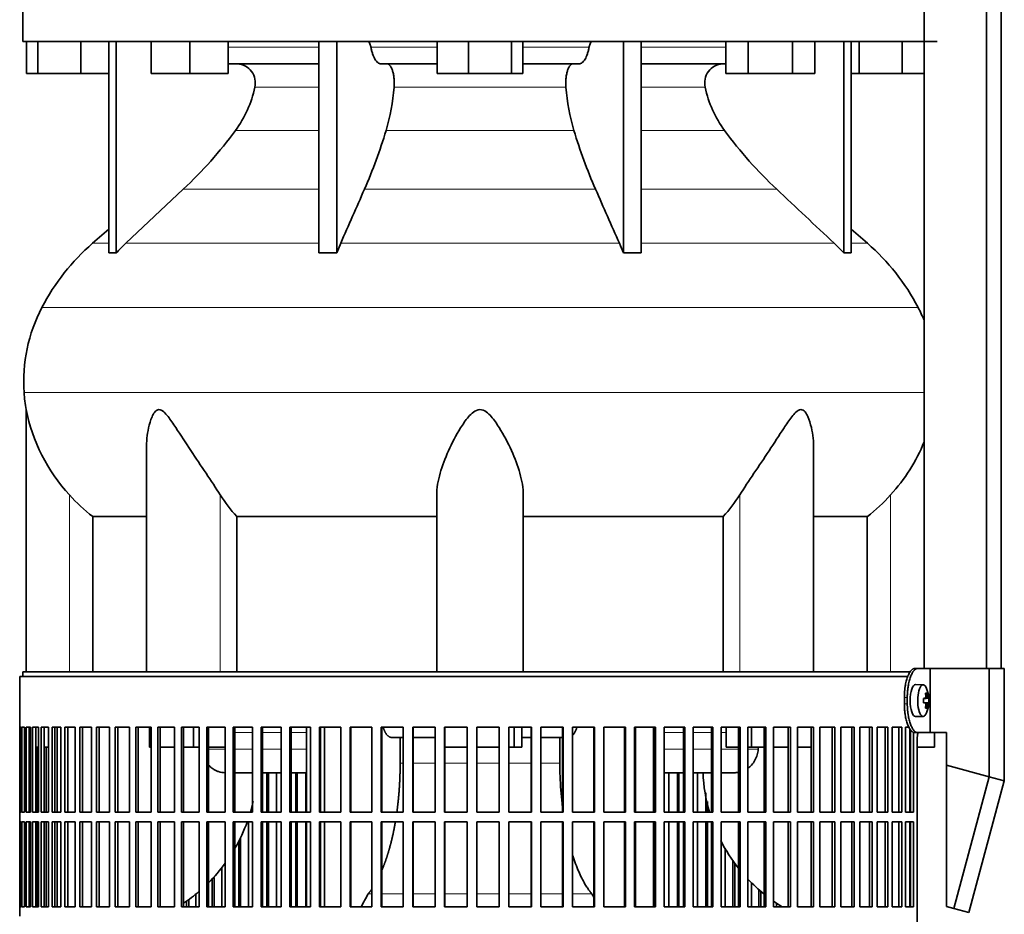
# Model space of a CAD drawing. Header units: millimetres. Extents: x 463 to 1347, y -1623 to 1574.
# Tile 16 of 20: x 970 to 1277, y 49 to 328. Entities that reach past the tile are written whole.
import ezdxf

# ---------------------------------------------------------------- set-up
doc = ezdxf.new("R2010")
doc.units = ezdxf.units.MM
for name, color, linetype in [('LOW_334-3', 7, 'Continuous'), ('M5X8_UNI7687', 7, 'Continuous'), ('VSI344-454_FILTR', 7, 'Continuous'), ('VSI344-454_SUPPO', 7, 'Continuous'), ('VSI344-454_TERMI', 7, 'Continuous'), ('VSI344_DIFFUSORE', 7, 'Continuous')]:
    doc.layers.add(name, color=color, linetype=linetype)

# ---------------------------------------------------------------- blocks, each defined once
blk = doc.blocks.new('SE3')
at = {"layer": 'LOW_334-3', "color": 7, "linetype": 'Continuous', "lineweight": 35}
for p, q in [((1252.48, 787.69), (1252.48, 125.69)), ((1271.87, 125.69), (1271.87, 787.69)), ((1276.41, 125.69), (1276.41, 787.69)), ((1252.41, 321.19), (1252.41, 125.69))]:
    blk.add_line(p, q, dxfattribs=at)
at = {"layer": 'M5X8_UNI7687', "color": 7, "linetype": 'Continuous', "lineweight": 35}
for p, q in [((1252.13, 120.62), (1249.78, 120.69)), ((1253.29, 118.03), (1252.87, 117.72)), ((1252.25, 116.35), (1252.83, 116.4)), ((1253.85, 116.39), (1252.25, 116.27)), ((1253.85, 115), (1252.25, 115.12)), ((1252.83, 114.98), (1252.25, 115.04)), ((1253.29, 113.36), (1252.87, 113.67)), ((1249.78, 110.69), (1252.13, 110.76))]:
    blk.add_line(p, q, dxfattribs=at)
at = {"layer": 'M5X8_UNI7687', "color": 4, "linetype": 'Continuous', "lineweight": 9}
for p, q in [((1252.99, 116.86), (1253.48, 116.9)), ((1253.65, 116.4), (1252.25, 116.28)), ((1252.25, 116.35), (1252.83, 116.4)), ((1252.25, 115.11), (1253.65, 114.98)), ((1252.83, 114.98), (1252.25, 115.04)), ((1253.48, 114.49), (1252.99, 114.53))]:
    blk.add_line(p, q, dxfattribs=at)
at = {"layer": 'M5X8_UNI7687', "color": 7, "linetype": 'Continuous', "lineweight": 35}
for centre, radius, start, end in [((1243.93, 115.69), 10, 337.7946, 22.2054), ((1244.25, 115.69), 9.62, 355.8727, 4.1273)]:
    blk.add_arc(centre, radius, start, end, dxfattribs=at)
for centre, major_axis, ratio, start_param, end_param in [((1249.76, 115.69), (0, -5), 0.34202, 3.141593, 6.283185), ((1252.11, 115.69), (0, -4.93), 0.34202, 2.444185, 6.283185), ((1246.01, 112.63), (7.67, 5.19), 0.199978, 0.212267, 0.361959), ((1244, 115.69), (0, 10), 0.906308, 4.833518, 4.948078), ((1243.89, 115.69), (0, 10), 0.965926, 4.833518, 4.948078), ((1243.95, 115.54), (9.97, 0.82), 0.029809, 0.468971, 0.583531), ((1247.06, 115.69), (0, -9.26), 0.562348, 1.49595, 1.645642), ((1243.95, 115.85), (9.97, -0.82), 0.029809, -0.583531, -0.468971), ((1244, 115.69), (0, -10), 0.906308, 1.335108, 1.449667), ((1243.89, 115.69), (0, -10), 0.965926, 1.335108, 1.449667), ((1243.95, 115.54), (9.97, 0.82), 0.029809, 0.112154, 0.226713), ((1243.95, 115.85), (9.97, -0.82), 0.029809, -0.226713, -0.112154), ((1249.76, 115.69), (0, -5), 0.34202, 0, 0.010116), ((1252.11, 115.69), (0, -4.93), 0.34202, 0, 0.697408), ((1246.01, 118.76), (7.67, -5.19), 0.199978, -0.361959, -0.212267)]:
    blk.add_ellipse(centre, major_axis=major_axis, ratio=ratio, start_param=start_param, end_param=end_param, dxfattribs=at)
for points in [[(1252.83, 116.4), (1252.83, 116.4), (1252.85, 116.41), (1252.87, 116.41), (1252.89, 116.43), (1252.91, 116.44), (1252.92, 116.46), (1252.94, 116.49), (1252.96, 116.52), (1252.97, 116.55), (1252.98, 116.59), (1252.99, 116.63), (1253, 116.67), (1253, 116.71), (1253, 116.76), (1253, 116.8), (1253, 116.85), (1253, 116.88), (1253, 116.9)], [(1253.48, 116.9), (1253.48, 116.88), (1253.49, 116.85), (1253.5, 116.8), (1253.5, 116.76), (1253.51, 116.71), (1253.52, 116.67), (1253.53, 116.63), (1253.54, 116.59), (1253.56, 116.55), (1253.57, 116.52), (1253.58, 116.49), (1253.59, 116.46), (1253.6, 116.44), (1253.62, 116.43), (1253.63, 116.41), (1253.64, 116.41), (1253.65, 116.4), (1253.65, 116.4)], [(1253, 114.49), (1253, 114.5), (1253, 114.54), (1253, 114.59), (1253, 114.63), (1253, 114.67), (1253, 114.72), (1252.99, 114.76), (1252.98, 114.8), (1252.97, 114.84), (1252.96, 114.87), (1252.94, 114.9), (1252.92, 114.92), (1252.91, 114.95), (1252.89, 114.96), (1252.87, 114.97), (1252.85, 114.98), (1252.83, 114.98), (1252.83, 114.98)], [(1253.65, 114.98), (1253.65, 114.98), (1253.64, 114.98), (1253.63, 114.97), (1253.62, 114.96), (1253.6, 114.95), (1253.59, 114.92), (1253.58, 114.9), (1253.57, 114.87), (1253.56, 114.84), (1253.54, 114.8), (1253.53, 114.76), (1253.52, 114.72), (1253.51, 114.67), (1253.5, 114.63), (1253.5, 114.59), (1253.49, 114.54), (1253.48, 114.5), (1253.48, 114.49)]]:
    blk.add_open_spline(points, degree=3, dxfattribs=at)
at = {"layer": 'VSI344-454_FILTR', "color": 7, "linetype": 'Continuous', "lineweight": 35}
for p, q in [((970.48, 123.19), (1247.37, 123.19)), ((970.48, 123.19), (970.48, 107.44)), ((970.48, 107.44), (970.48, 107.44)), ((970.48, 80.94), (970.48, 107.44)), ((970.53, 80.94), (970.53, 107.44)), ((970.53, 107.44), (970.9, 107.44)), ((970.9, 80.94), (970.9, 107.44)), ((971.16, 80.94), (971.16, 107.44)), ((971.16, 107.44), (972.02, 107.44)), ((972.02, 80.94), (972.02, 107.44)), ((972.48, 80.94), (972.48, 107.44)), ((972.48, 107.44), (973.83, 107.44)), ((973.46, 80.94), (973.46, 107.44)), ((973.83, 80.94), (973.83, 107.44)), ((974.5, 80.94), (974.5, 107.44)), ((974.5, 107.44), (976.32, 107.44)), ((975.46, 80.94), (975.46, 107.44)), ((976.32, 80.94), (976.32, 107.44)), ((977.19, 80.94), (977.19, 107.44)), ((977.19, 107.44), (979.48, 107.44)), ((978.13, 80.94), (978.13, 107.44)), ((979.48, 80.94), (979.48, 107.44)), ((980.55, 80.94), (980.55, 107.44)), ((980.55, 107.44), (983.3, 107.44)), ((981.47, 80.94), (981.47, 107.44)), ((983.3, 80.94), (983.3, 107.44)), ((984.56, 80.94), (984.56, 107.44)), ((984.56, 107.44), (987.75, 107.44)), ((985.45, 80.94), (985.45, 107.44)), ((987.75, 80.94), (987.75, 107.44)), ((989.2, 80.94), (989.2, 107.44)), ((989.2, 107.44), (992.82, 107.44)), ((990.05, 80.94), (990.05, 107.44)), ((992.82, 80.94), (992.82, 107.44)), ((994.44, 80.94), (994.44, 107.44)), ((994.44, 107.44), (998.48, 107.44)), ((995.26, 80.94), (995.26, 107.44)), ((998.48, 80.94), (998.48, 107.44)), ((1000.27, 80.94), (1000.27, 107.44)), ((1000.27, 107.44), (1004.7, 107.44)), ((1001.05, 80.94), (1001.05, 107.44)), ((1004.7, 80.94), (1004.7, 107.44)), ((1006.66, 80.94), (1006.66, 107.44)), ((1006.66, 107.44), (1011.46, 107.44)), ((1007.39, 80.94), (1007.39, 107.44)), ((1011.46, 80.94), (1011.46, 107.44)), ((1013.57, 107.44), (1018.71, 107.44)), ((1013.57, 80.94), (1013.57, 107.44)), ((1014.25, 80.94), (1014.25, 107.44)), ((1018.71, 80.94), (1018.71, 107.44)), ((1020.96, 107.44), (1026.43, 107.44)), ((1020.96, 80.94), (1020.96, 107.44)), ((1021.59, 80.94), (1021.59, 107.44)), ((1026.43, 80.94), (1026.43, 107.44)), ((1028.81, 107.44), (1034.57, 107.44)), ((1028.81, 80.94), (1028.81, 107.44)), ((1029.38, 80.94), (1029.38, 107.44)), ((1034.57, 80.94), (1034.57, 107.44)), ((1037.07, 107.44), (1043.1, 107.44)), ((1037.07, 80.94), (1037.07, 107.44)), ((1037.59, 80.94), (1037.59, 107.44)), ((1043.1, 80.94), (1043.1, 107.44)), ((1045.71, 107.44), (1051.98, 107.44)), ((1045.71, 80.94), (1045.71, 107.44)), ((1046.17, 80.94), (1046.17, 107.44)), ((1051.98, 80.94), (1051.98, 107.44)), ((1054.68, 107.44), (1061.16, 107.44)), ((1054.68, 80.94), (1054.68, 107.44)), ((1055.08, 80.94), (1055.08, 107.44)), ((1061.16, 80.94), (1061.16, 107.44)), ((1063.94, 107.44), (1070.6, 107.44)), ((1063.94, 80.94), (1063.94, 107.44)), ((1064.27, 80.94), (1064.27, 107.44)), ((1070.6, 80.94), (1070.6, 107.44)), ((1073.45, 107.44), (1080.24, 107.44)), ((1073.45, 80.94), (1073.45, 107.44)), ((1073.71, 80.94), (1073.71, 107.44)), ((1080.24, 80.94), (1080.24, 107.44)), ((1083.15, 107.44), (1090.06, 107.44)), ((1083.15, 80.94), (1083.15, 107.44)), ((1083.34, 80.94), (1083.34, 107.44)), ((1090.06, 80.94), (1090.06, 107.44)), ((1093, 107.44), (1099.98, 107.44)), ((1093, 80.94), (1093, 107.44)), ((1093.12, 80.94), (1093.12, 107.44)), ((1099.98, 80.94), (1099.98, 107.44)), ((1102.95, 107.44), (1109.98, 107.44)), ((1102.95, 80.94), (1102.95, 107.44)), ((1103.01, 80.94), (1103.01, 107.44)), ((1109.98, 80.94), (1109.98, 107.44)), ((1112.96, 107.44), (1120, 107.44)), ((1112.96, 80.94), (1112.96, 107.44)), ((1119.98, 80.94), (1119.98, 107.44)), ((1120, 80.94), (1120, 107.44)), ((1122.97, 107.44), (1129.98, 107.44)), ((1122.97, 80.94), (1122.97, 107.44)), ((1129.9, 80.94), (1129.9, 107.44)), ((1129.98, 80.94), (1129.98, 107.44)), ((1132.94, 107.44), (1139.89, 107.44)), ((1132.94, 80.94), (1132.94, 107.44)), ((1139.73, 80.94), (1139.73, 107.44)), ((1139.89, 80.94), (1139.89, 107.44)), ((1142.82, 107.44), (1149.67, 107.44)), ((1142.82, 80.94), (1142.82, 107.44)), ((1149.45, 80.94), (1149.45, 107.44)), ((1149.67, 80.94), (1149.67, 107.44)), ((1152.55, 107.44), (1159.28, 107.44)), ((1152.55, 80.94), (1152.55, 107.44)), ((1158.99, 80.94), (1158.99, 107.44)), ((1159.28, 80.94), (1159.28, 107.44)), ((1162.1, 107.44), (1168.67, 107.44)), ((1162.1, 80.94), (1162.1, 107.44)), ((1168.31, 80.94), (1168.31, 107.44)), ((1168.67, 80.94), (1168.67, 107.44)), ((1171.41, 107.44), (1177.79, 107.44)), ((1171.41, 80.94), (1171.41, 107.44)), ((1177.37, 80.94), (1177.37, 107.44)), ((1177.79, 80.94), (1177.79, 107.44)), ((1180.45, 107.44), (1186.6, 107.44)), ((1180.45, 80.94), (1180.45, 107.44)), ((1186.12, 80.94), (1186.12, 107.44)), ((1186.6, 80.94), (1186.6, 107.44)), ((1189.16, 107.44), (1195.06, 107.44)), ((1189.16, 80.94), (1189.16, 107.44)), ((1194.51, 80.94), (1194.51, 107.44)), ((1195.06, 80.94), (1195.06, 107.44)), ((1197.5, 107.44), (1203.12, 107.44)), ((1197.5, 80.94), (1197.5, 107.44)), ((1202.52, 80.94), (1202.52, 107.44)), ((1203.12, 80.94), (1203.12, 107.44)), ((1205.44, 107.44), (1210.75, 107.44)), ((1205.44, 80.94), (1205.44, 107.44)), ((1210.09, 80.94), (1210.09, 107.44)), ((1210.75, 80.94), (1210.75, 107.44)), ((1212.93, 107.44), (1217.9, 107.44)), ((1212.93, 80.94), (1212.93, 107.44)), ((1217.19, 80.94), (1217.19, 107.44)), ((1217.9, 80.94), (1217.9, 107.44)), ((1219.94, 107.44), (1224.55, 107.44)), ((1219.94, 80.94), (1219.94, 107.44)), ((1223.8, 80.94), (1223.8, 107.44)), ((1224.55, 80.94), (1224.55, 107.44)), ((1226.43, 107.44), (1230.66, 107.44)), ((1226.43, 80.94), (1226.43, 107.44)), ((1229.86, 80.94), (1229.86, 107.44)), ((1230.66, 80.94), (1230.66, 107.44)), ((1232.37, 107.44), (1236.2, 107.44)), ((1232.37, 80.94), (1232.37, 107.44)), ((1235.37, 80.94), (1235.37, 107.44)), ((1236.2, 80.94), (1236.2, 107.44)), ((1237.74, 107.44), (1241.15, 107.44)), ((1237.74, 80.94), (1237.74, 107.44)), ((1240.28, 80.94), (1240.28, 107.44)), ((1241.15, 80.94), (1241.15, 107.44)), ((1242.5, 107.44), (1245.48, 107.44)), ((1242.5, 80.94), (1242.5, 107.44)), ((1244.57, 80.94), (1244.57, 107.44)), ((1245.48, 80.94), (1245.48, 107.44)), ((1246.64, 107.44), (1247.69, 107.44)), ((1246.64, 80.94), (1246.64, 107.44)), ((1248.23, 80.94), (1248.23, 106.51)), ((1249.16, 80.94), (1249.16, 105.79)), ((1250.26, -167.81), (1250.26, 103.19)), ((973.82, 80.94), (973.82, 101.19)), ((975.96, 80.94), (975.96, 101.19)), ((978.77, 80.94), (978.77, 101.19)), ((1047.5, 80.94), (1047.5, 93.19)), ((1047.99, 80.94), (1047.99, 93.19)), ((1050.58, 80.94), (1050.58, 93.19)), ((1056.54, 80.94), (1056.54, 93.19)), ((1056.96, 80.94), (1056.96, 93.19)), ((1059.64, 80.94), (1059.64, 93.19)), ((1172.87, 80.94), (1172.87, 93.19)), ((1175.52, 80.94), (1175.52, 93.19)), ((1175.97, 80.94), (1175.97, 93.19)), ((1181.78, 80.94), (1181.78, 93.19)), ((1184.33, 80.94), (1184.33, 86.96)), ((1184.85, 80.94), (1184.85, 84.21)), ((970.48, 80.94), (970.48, 80.94)), ((970.48, 80.94), (970.48, 77.94)), ((970.53, 80.94), (970.9, 80.94)), ((971.16, 80.94), (972.02, 80.94)), ((972.48, 80.94), (973.83, 80.94)), ((974.5, 80.94), (976.32, 80.94)), ((977.19, 80.94), (979.48, 80.94)), ((980.55, 80.94), (983.3, 80.94)), ((984.56, 80.94), (987.75, 80.94)), ((989.2, 80.94), (992.82, 80.94)), ((994.44, 80.94), (998.48, 80.94)), ((1000.27, 80.94), (1004.7, 80.94)), ((1006.66, 80.94), (1011.46, 80.94)), ((1013.57, 80.94), (1018.71, 80.94)), ((1020.96, 80.94), (1026.43, 80.94)), ((1028.81, 80.94), (1034.57, 80.94)), ((1037.07, 80.94), (1043.1, 80.94)), ((1045.71, 80.94), (1051.98, 80.94)), ((1054.68, 80.94), (1061.16, 80.94)), ((1063.94, 80.94), (1070.6, 80.94)), ((1073.45, 80.94), (1080.24, 80.94)), ((1083.15, 80.94), (1090.06, 80.94)), ((1093, 80.94), (1099.98, 80.94)), ((1102.95, 80.94), (1109.98, 80.94)), ((1112.96, 80.94), (1120, 80.94)), ((1122.97, 80.94), (1129.98, 80.94)), ((1132.94, 80.94), (1139.89, 80.94)), ((1142.82, 80.94), (1149.67, 80.94)), ((1152.55, 80.94), (1159.28, 80.94)), ((1162.1, 80.94), (1168.67, 80.94)), ((1171.41, 80.94), (1177.79, 80.94)), ((1180.45, 80.94), (1186.6, 80.94)), ((1189.16, 80.94), (1195.06, 80.94)), ((1197.5, 80.94), (1203.12, 80.94)), ((1205.44, 80.94), (1210.75, 80.94)), ((1212.93, 80.94), (1217.9, 80.94)), ((1219.94, 80.94), (1224.55, 80.94)), ((1226.43, 80.94), (1230.66, 80.94)), ((1232.37, 80.94), (1236.2, 80.94)), ((1237.74, 80.94), (1241.15, 80.94)), ((1242.5, 80.94), (1245.48, 80.94)), ((1246.64, 80.94), (1249.16, 80.94)), ((970.48, 77.94), (970.48, 77.94)), ((970.48, 51.44), (970.48, 77.94)), ((970.53, 51.44), (970.53, 77.94)), ((970.53, 77.94), (970.9, 77.94)), ((970.9, 51.44), (970.9, 77.94)), ((971.16, 51.44), (971.16, 77.94)), ((971.16, 77.94), (972.02, 77.94)), ((972.02, 51.44), (972.02, 77.94)), ((972.48, 51.44), (972.48, 77.94)), ((972.48, 77.94), (973.83, 77.94)), ((973.46, 51.44), (973.46, 77.94)), ((973.82, 51.44), (973.82, 77.94)), ((973.83, 51.44), (973.83, 77.94)), ((974.5, 51.44), (974.5, 77.94)), ((974.5, 77.94), (976.32, 77.94)), ((975.46, 51.44), (975.46, 77.94)), ((975.96, 51.44), (975.96, 77.94)), ((976.32, 51.44), (976.32, 77.94)), ((977.19, 51.44), (977.19, 77.94)), ((977.19, 77.94), (979.48, 77.94)), ((978.13, 51.44), (978.13, 77.94)), ((978.77, 51.44), (978.77, 77.94)), ((979.48, 51.44), (979.48, 77.94)), ((980.55, 51.44), (980.55, 77.94)), ((980.55, 77.94), (983.3, 77.94)), ((981.47, 51.44), (981.47, 77.94)), ((983.3, 51.44), (983.3, 77.94)), ((984.56, 51.44), (984.56, 77.94)), ((984.56, 77.94), (987.75, 77.94)), ((985.45, 51.44), (985.45, 77.94)), ((987.75, 51.44), (987.75, 77.94)), ((989.2, 51.44), (989.2, 77.94)), ((989.2, 77.94), (992.82, 77.94)), ((990.05, 51.44), (990.05, 77.94)), ((992.82, 51.44), (992.82, 77.94)), ((994.44, 51.44), (994.44, 77.94)), ((994.44, 77.94), (998.48, 77.94)), ((995.26, 51.44), (995.26, 77.94)), ((998.48, 51.44), (998.48, 77.94)), ((1000.27, 51.44), (1000.27, 77.94)), ((1000.27, 77.94), (1004.7, 77.94)), ((1001.05, 51.44), (1001.05, 77.94)), ((1004.7, 51.44), (1004.7, 77.94)), ((1006.66, 51.44), (1006.66, 77.94)), ((1006.66, 77.94), (1011.46, 77.94)), ((1007.39, 51.44), (1007.39, 77.94)), ((1011.46, 51.44), (1011.46, 77.94)), ((1013.57, 77.94), (1018.71, 77.94)), ((1013.57, 51.44), (1013.57, 77.94)), ((1014.25, 51.44), (1014.25, 77.94)), ((1018.71, 51.44), (1018.71, 77.94)), ((1020.96, 77.94), (1026.43, 77.94)), ((1020.96, 51.44), (1020.96, 77.94)), ((1021.59, 51.44), (1021.59, 77.94)), ((1026.43, 51.44), (1026.43, 77.94)), ((1028.81, 77.94), (1034.57, 77.94)), ((1028.81, 51.44), (1028.81, 77.94)), ((1029.38, 51.44), (1029.38, 77.94)), ((1034.57, 51.44), (1034.57, 77.94)), ((1037.07, 77.94), (1043.1, 77.94)), ((1037.07, 51.44), (1037.07, 77.94)), ((1037.59, 51.44), (1037.59, 77.94)), ((1041.83, 51.44), (1041.83, 77.94)), ((1043.1, 51.44), (1043.1, 77.94)), ((1045.71, 77.94), (1051.98, 77.94)), ((1045.71, 51.44), (1045.71, 77.94)), ((1046.17, 51.44), (1046.17, 77.94)), ((1047.5, 51.44), (1047.5, 77.94)), ((1047.99, 51.44), (1047.99, 77.94)), ((1050.58, 51.44), (1050.58, 77.94)), ((1051.98, 51.44), (1051.98, 77.94)), ((1054.68, 77.94), (1061.16, 77.94)), ((1054.68, 51.44), (1054.68, 77.94)), ((1055.08, 51.44), (1055.08, 77.94)), ((1056.54, 51.44), (1056.54, 77.94)), ((1056.96, 51.44), (1056.96, 77.94)), ((1059.64, 51.44), (1059.64, 77.94)), ((1061.16, 51.44), (1061.16, 77.94)), ((1063.94, 77.94), (1070.6, 77.94)), ((1063.94, 51.44), (1063.94, 77.94)), ((1064.27, 51.44), (1064.27, 77.94)), ((1070.6, 51.44), (1070.6, 77.94)), ((1073.45, 77.94), (1080.24, 77.94)), ((1073.45, 51.44), (1073.45, 77.94)), ((1073.71, 51.44), (1073.71, 77.94)), ((1080.24, 51.44), (1080.24, 77.94)), ((1083.15, 77.94), (1090.06, 77.94)), ((1083.15, 51.44), (1083.15, 77.94)), ((1083.34, 51.44), (1083.34, 77.94)), ((1090.06, 51.44), (1090.06, 77.94)), ((1093, 77.94), (1099.98, 77.94)), ((1093, 51.44), (1093, 77.94)), ((1093.12, 51.44), (1093.12, 77.94)), ((1099.98, 51.44), (1099.98, 77.94)), ((1102.95, 77.94), (1109.98, 77.94)), ((1102.95, 51.44), (1102.95, 77.94)), ((1103.01, 51.44), (1103.01, 77.94)), ((1109.98, 51.44), (1109.98, 77.94)), ((1112.96, 77.94), (1120, 77.94)), ((1112.96, 51.44), (1112.96, 77.94)), ((1119.98, 51.44), (1119.98, 77.94)), ((1120, 51.44), (1120, 77.94)), ((1122.97, 77.94), (1129.98, 77.94)), ((1122.97, 51.44), (1122.97, 77.94)), ((1129.9, 51.44), (1129.9, 77.94)), ((1129.98, 51.44), (1129.98, 77.94)), ((1132.94, 77.94), (1139.89, 77.94)), ((1132.94, 51.44), (1132.94, 77.94)), ((1139.73, 51.44), (1139.73, 77.94)), ((1139.89, 51.44), (1139.89, 77.94)), ((1142.82, 77.94), (1149.67, 77.94)), ((1142.82, 51.44), (1142.82, 77.94)), ((1149.45, 51.44), (1149.45, 77.94)), ((1149.67, 51.44), (1149.67, 77.94)), ((1152.55, 77.94), (1159.28, 77.94)), ((1152.55, 51.44), (1152.55, 77.94)), ((1158.99, 51.44), (1158.99, 77.94)), ((1159.28, 51.44), (1159.28, 77.94)), ((1162.1, 77.94), (1168.67, 77.94)), ((1162.1, 51.44), (1162.1, 77.94)), ((1168.31, 51.44), (1168.31, 77.94)), ((1168.67, 51.44), (1168.67, 77.94)), ((1171.41, 77.94), (1177.79, 77.94)), ((1171.41, 51.44), (1171.41, 77.94)), ((1172.87, 51.44), (1172.87, 77.94)), ((1175.52, 51.44), (1175.52, 77.94)), ((1175.97, 51.44), (1175.97, 77.94)), ((1177.37, 51.44), (1177.37, 77.94)), ((1177.79, 51.44), (1177.79, 77.94)), ((1180.45, 77.94), (1186.6, 77.94)), ((1180.45, 51.44), (1180.45, 77.94)), ((1181.78, 51.44), (1181.78, 77.94)), ((1184.33, 51.44), (1184.33, 77.94)), ((1184.85, 51.44), (1184.85, 77.94)), ((1186.12, 51.44), (1186.12, 77.94)), ((1186.6, 51.44), (1186.6, 77.94)), ((1189.16, 77.94), (1195.06, 77.94)), ((1189.16, 51.44), (1189.16, 77.94)), ((1194.51, 51.44), (1194.51, 77.94)), ((1195.06, 51.44), (1195.06, 77.94)), ((1197.5, 77.94), (1203.12, 77.94)), ((1197.5, 51.44), (1197.5, 77.94)), ((1202.52, 51.44), (1202.52, 77.94)), ((1203.12, 51.44), (1203.12, 77.94)), ((1205.44, 77.94), (1210.75, 77.94)), ((1205.44, 51.44), (1205.44, 77.94)), ((1210.09, 51.44), (1210.09, 77.94)), ((1210.75, 51.44), (1210.75, 77.94)), ((1212.93, 77.94), (1217.9, 77.94)), ((1212.93, 51.44), (1212.93, 77.94)), ((1217.19, 51.44), (1217.19, 77.94)), ((1217.9, 51.44), (1217.9, 77.94)), ((1219.94, 77.94), (1224.55, 77.94)), ((1219.94, 51.44), (1219.94, 77.94)), ((1223.8, 51.44), (1223.8, 77.94)), ((1224.55, 51.44), (1224.55, 77.94)), ((1226.43, 77.94), (1230.66, 77.94)), ((1226.43, 51.44), (1226.43, 77.94)), ((1229.86, 51.44), (1229.86, 77.94)), ((1230.66, 51.44), (1230.66, 77.94)), ((1232.37, 77.94), (1236.2, 77.94)), ((1232.37, 51.44), (1232.37, 77.94)), ((1235.37, 51.44), (1235.37, 77.94)), ((1236.2, 51.44), (1236.2, 77.94)), ((1237.74, 77.94), (1241.15, 77.94)), ((1237.74, 51.44), (1237.74, 77.94)), ((1240.28, 51.44), (1240.28, 77.94)), ((1241.15, 51.44), (1241.15, 77.94)), ((1242.5, 77.94), (1245.48, 77.94)), ((1242.5, 51.44), (1242.5, 77.94)), ((1244.57, 51.44), (1244.57, 77.94)), ((1245.48, 51.44), (1245.48, 77.94)), ((1246.64, 77.94), (1249.16, 77.94)), ((1246.64, 51.44), (1246.64, 77.94)), ((1248.23, 51.44), (1248.23, 77.94)), ((1249.16, 51.44), (1249.16, 77.94)), ((1038.79, 51.44), (1038.79, 71.9)), ((1039.34, 51.44), (1039.34, 73.01)), ((1190.36, 51.44), (1190.36, 69.64)), ((1192.8, 51.44), (1192.8, 65.74)), ((1193.38, 51.44), (1193.38, 64.93)), ((1033.44, 51.44), (1033.44, 63.4)), ((1030.45, 51.44), (1030.45, 59.93)), ((1031.05, 51.44), (1031.05, 60.55)), ((1198.57, 51.44), (1198.57, 58.83)), ((1200.89, 51.44), (1200.89, 56.65)), ((1201.52, 51.44), (1201.52, 56.1)), ((1022.51, 51.44), (1022.51, 53.08)), ((1023.17, 51.44), (1023.17, 53.52)), ((1025.43, 51.44), (1025.43, 55.24)), ((1206.36, 51.44), (1206.36, 52.46)), ((970.48, 51.44), (970.48, 51.44)), ((970.48, 51.44), (970.48, 48.44)), ((970.53, 51.44), (970.9, 51.44)), ((971.16, 51.44), (972.02, 51.44)), ((972.48, 51.44), (973.83, 51.44)), ((974.5, 51.44), (976.32, 51.44)), ((977.19, 51.44), (979.48, 51.44)), ((980.55, 51.44), (983.3, 51.44)), ((984.56, 51.44), (987.75, 51.44)), ((989.2, 51.44), (992.82, 51.44)), ((994.44, 51.44), (998.48, 51.44)), ((1000.27, 51.44), (1004.7, 51.44)), ((1006.66, 51.44), (1011.46, 51.44)), ((1013.57, 51.44), (1018.71, 51.44)), ((1020.96, 51.44), (1026.43, 51.44)), ((1028.81, 51.44), (1034.57, 51.44)), ((1037.07, 51.44), (1043.1, 51.44)), ((1045.71, 51.44), (1051.98, 51.44)), ((1054.68, 51.44), (1061.16, 51.44)), ((1063.94, 51.44), (1070.6, 51.44)), ((1073.45, 51.44), (1080.24, 51.44)), ((1083.15, 51.44), (1090.06, 51.44)), ((1093, 51.44), (1099.98, 51.44)), ((1102.95, 51.44), (1109.98, 51.44)), ((1112.96, 51.44), (1120, 51.44)), ((1122.97, 51.44), (1129.98, 51.44)), ((1132.94, 51.44), (1139.89, 51.44)), ((1142.82, 51.44), (1149.67, 51.44)), ((1152.55, 51.44), (1159.28, 51.44)), ((1162.1, 51.44), (1168.67, 51.44)), ((1171.41, 51.44), (1177.79, 51.44)), ((1180.45, 51.44), (1186.6, 51.44)), ((1189.16, 51.44), (1195.06, 51.44)), ((1197.5, 51.44), (1203.12, 51.44)), ((1205.44, 51.44), (1210.75, 51.44)), ((1212.93, 51.44), (1217.9, 51.44)), ((1219.94, 51.44), (1224.55, 51.44)), ((1226.43, 51.44), (1230.66, 51.44)), ((1232.37, 51.44), (1236.2, 51.44)), ((1237.74, 51.44), (1241.15, 51.44)), ((1242.5, 51.44), (1245.48, 51.44)), ((1246.64, 51.44), (1249.16, 51.44))]:
    blk.add_line(p, q, dxfattribs=at)
blk.add_open_spline([(1250.26, 103.19), (1250.26, 103.27), (1250.26, 103.41), (1250.26, 103.63), (1250.27, 103.85), (1250.28, 104.06), (1250.29, 104.27), (1250.31, 104.49), (1250.33, 104.69), (1250.35, 104.9), (1250.39, 105.26), (1250.44, 105.54), (1250.47, 105.74)], degree=3, knots=[0, 0, 0, 0, 0.027983, 0.0557899, 0.0834734, 0.1110867, 0.1386835, 0.1663177, 0.1940428, 0.2219119, 0.2499772, 0.3401037, 0.3401037, 0.3401037, 0.3401037], dxfattribs=at)
at = {"layer": 'VSI344-454_SUPPO', "color": 7, "linetype": 'Continuous', "lineweight": 35}
for p, q in [((971.48, 123.19), (971.48, 124.69)), ((971.48, 124.69), (1248.17, 124.69)), ((982.13, 80.94), (982.13, 107.44)), ((1010.91, 101.19), (1010.91, 107.44)), ((1024.67, 101.19), (1024.67, 107.44)), ((1059.91, 80.94), (1059.91, 107.44)), ((1065.5, 80.94), (1065.5, 107.44)), ((1124.59, 101.19), (1124.59, 107.44)), ((1127, 101.19), (1127, 107.44)), ((1162.45, 80.94), (1162.45, 107.44)), ((1168.05, 80.94), (1168.05, 107.44)), ((1190.68, 101.19), (1190.68, 107.44)), ((1198.63, 101.19), (1198.63, 107.44)), ((1247.98, 80.94), (1247.98, 106.88)), ((1255.62, 101.19), (1255.62, 105.69)), ((1090.06, 104.19), (1086.4, 104.19)), ((1089.08, 96.19), (1089.08, 104.19)), ((1099.98, 104.19), (1093.12, 104.19)), ((1129.9, 104.19), (1127, 104.19)), ((1139.73, 104.19), (1132.94, 104.19)), ((1138.87, 96.19), (1138.87, 104.19)), ((973.46, 101.19), (973.83, 101.19)), ((975.46, 101.19), (976.32, 101.19)), ((978.13, 101.19), (979.48, 101.19)), ((1010.91, 101.19), (1011.46, 101.19)), ((1014.25, 101.19), (1018.71, 101.19)), ((1021.59, 101.19), (1024.67, 101.19)), ((1024.67, 101.19), (1026.43, 101.19)), ((1029.38, 101.19), (1034.57, 101.19)), ((1103.01, 101.19), (1109.98, 101.19)), ((1112.96, 101.19), (1119.98, 101.19)), ((1122.97, 101.19), (1124.59, 101.19)), ((1124.59, 101.19), (1127, 101.19)), ((1190.68, 101.19), (1194.51, 101.19)), ((1197.5, 101.19), (1198.63, 101.19)), ((1198.63, 101.19), (1202.52, 101.19)), ((1200.75, 101.19), (1200.7, 100.5)), ((1205.44, 101.19), (1210.09, 101.19)), ((1212.93, 101.19), (1217.19, 101.19)), ((1247.98, 101.19), (1248.23, 101.19)), ((1250.26, 101.19), (1255.62, 101.19)), ((1037.59, 93.19), (1043.1, 93.19)), ((1046.17, 93.19), (1051.98, 93.19)), ((1055.08, 93.19), (1059.91, 93.19)), ((1168.05, 93.19), (1168.31, 93.19)), ((1171.41, 93.19), (1177.37, 93.19)), ((1180.45, 93.19), (1186.12, 93.19)), ((1189.16, 93.19), (1193.33, 93.19)), ((982.13, 51.44), (982.13, 77.94)), ((1059.91, 51.44), (1059.91, 77.94)), ((1065.5, 51.44), (1065.5, 77.94)), ((1162.45, 51.44), (1162.45, 77.94)), ((1168.05, 51.44), (1168.05, 77.94)), ((1247.98, 51.44), (1247.98, 77.94))]:
    blk.add_line(p, q, dxfattribs=at)
at = {"layer": 'VSI344-454_SUPPO', "color": 4, "linetype": 'Continuous', "lineweight": 9}
for p, q in [((1043.1, 105.72), (1037.59, 105.72)), ((1051.98, 105.72), (1046.17, 105.72)), ((1059.91, 105.72), (1055.08, 105.72)), ((1168.31, 105.72), (1168.05, 105.72)), ((1177.37, 105.72), (1171.41, 105.72)), ((1186.12, 105.72), (1180.45, 105.72)), ((1190.68, 105.72), (1189.16, 105.72)), ((1029.38, 100.5), (1034.57, 100.5)), ((1037.59, 100.5), (1043.1, 100.5)), ((1046.17, 100.5), (1051.98, 100.5)), ((1055.08, 100.5), (1059.91, 100.5)), ((1168.05, 100.5), (1168.31, 100.5)), ((1171.41, 100.5), (1177.37, 100.5)), ((1180.45, 100.5), (1186.12, 100.5)), ((1189.16, 100.5), (1194.51, 100.5)), ((1197.5, 100.5), (1200.7, 100.5)), ((1089.08, 96.19), (1090.06, 96.19)), ((1093.12, 96.19), (1099.98, 96.19)), ((1103.01, 96.19), (1109.98, 96.19)), ((1112.96, 96.19), (1119.98, 96.19)), ((1122.97, 96.19), (1129.9, 96.19)), ((1132.94, 96.19), (1138.87, 96.19)), ((1079.11, 55.41), (1080.24, 55.41)), ((1083.34, 55.41), (1090.06, 55.41)), ((1093.12, 55.41), (1099.98, 55.41)), ((1103.01, 55.41), (1109.98, 55.41)), ((1112.96, 55.41), (1119.98, 55.41)), ((1122.97, 55.41), (1129.9, 55.41)), ((1132.94, 55.41), (1139.73, 55.41)), ((1142.82, 55.41), (1148.84, 55.41))]:
    blk.add_line(p, q, dxfattribs=at)
at = {"layer": 'VSI344-454_SUPPO', "color": 7, "linetype": 'Continuous', "lineweight": 35}
for centre, radius, start, end in [((1234.87, 95.34), 51.42, 182.4022, 196.313), ((992.88, 95.46), 51.62, 343.6471, 347.3787), ((992.88, 95.46), 51.62, 329.9957, 340.1398), ((1234.87, 95.34), 51.42, 206.9098, 218.3384), ((992.88, 95.46), 51.62, 314.8966, 323.7889), ((1234.87, 95.34), 51.42, 223.3713, 231.0148), ((992.88, 95.46), 51.62, 303.7327, 310.4437), ((1114.05, 34.39), 40.77, 148.9671, 155.4074), ((1113.91, 34.39), 40.77, 29.5855, 31.0329), ((1234.87, 95.34), 51.42, 235.1243, 238.7393)]:
    blk.add_arc(centre, radius, start, end, dxfattribs=at)
for points, degree, knots in [([(1083.74, 107.44), (1083.74, 107.43), (1083.77, 107.35), (1083.83, 107.18), (1083.91, 106.96), (1083.99, 106.73), (1084.08, 106.52), (1084.18, 106.28), (1084.31, 106.03), (1084.45, 105.76), (1084.6, 105.5), (1084.77, 105.26), (1084.94, 105.03), (1085.12, 104.83), (1085.31, 104.64), (1085.51, 104.49), (1085.72, 104.36), (1085.94, 104.27), (1086.17, 104.21), (1086.32, 104.2), (1086.4, 104.19)], 3, [0.3484291, 0.3484291, 0.3484291, 0.3484291, 0.3502935, 0.3759894, 0.4017757, 0.4276525, 0.4536199, 0.4796779, 0.5164483, 0.5544168, 0.5935835, 0.6339485, 0.6755117, 0.7182732, 0.7622329, 0.8073906, 0.8537464, 0.9013, 0.9500512, 1, 1, 1, 1]), ([(1142.82, 104.82), (1142.82, 104.82), (1142.86, 104.86), (1142.92, 104.93), (1143.01, 105.04), (1143.1, 105.15), (1143.19, 105.26), (1143.27, 105.38), (1143.35, 105.5), (1143.43, 105.63), (1143.5, 105.76), (1143.58, 105.9), (1143.65, 106.03), (1143.71, 106.17), (1143.82, 106.39), (1143.95, 106.71), (1144.08, 107.06), (1144.16, 107.29), (1144.19, 107.37)], 3, [0.278994, 0.278994, 0.278994, 0.278994, 0.281711, 0.30324, 0.3244693, 0.3453991, 0.3660293, 0.3863599, 0.4063909, 0.4261223, 0.4455542, 0.4646864, 0.4835192, 0.5020524, 0.5202861, 0.5697227, 0.6188322, 0.6436574, 0.6436574, 0.6436574, 0.6436574]), ([(1197.51, 94.59), (1197.91, 94.89), (1198.73, 95.64), (1199.73, 97.05), (1200.45, 98.73), (1200.62, 99.92), (1200.7, 100.5)], 3, [0.6618207, 0.6618207, 0.6618207, 0.6618207, 0.7370741, 0.8280903, 0.9157328, 1, 1, 1, 1]), ([(1029.33, 95.61), (1029.33, 95.61), (1029.54, 95.37), (1029.99, 94.93), (1030.75, 94.35), (1031.58, 93.88), (1032.83, 93.37), (1033.86, 93.2), (1034.57, 93.2)], 3, [0.2627974, 0.2627974, 0.2627974, 0.2627974, 0.2631364, 0.3099596, 0.3576304, 0.4061488, 0.4555148, 0.5652048, 0.5652048, 0.5652048, 0.5652048]), ([(1088.06, 80.91), (1088.24, 82.23), (1088.39, 83.59), (1088.74, 86.66), (1088.91, 89.83), (1089.08, 92.99), (1089.08, 96.19)], 2, [0.6946638, 0.6946638, 0.6946638, 0.75, 0.75, 0.875, 0.875, 1, 1, 1]), ([(1139.73, 82.19), (1139.67, 82.65), (1139.45, 84.5), (1139.15, 87.77), (1138.91, 91.99), (1138.88, 94.8), (1138.87, 96.19)], 3, [0.7211557, 0.7211557, 0.7211557, 0.7211557, 0.7499879, 0.8349442, 0.9182801, 1, 1, 1, 1]), ([(1083.35, 62.7), (1084.19, 64.66), (1084.92, 66.89), (1085.72, 69.31), (1086.38, 72.01), (1087.04, 74.7), (1087.54, 77.61), (1087.57, 77.77), (1087.6, 77.93)], 2, [0.2602896, 0.2602896, 0.2602896, 0.375, 0.375, 0.5, 0.5, 0.625, 0.625, 0.6319131, 0.6319131, 0.6319131]), ([(1148.84, 55.41), (1148.62, 55.68), (1148.16, 56.26), (1147.44, 57.29), (1146.61, 58.63), (1145.69, 60.31), (1144.37, 63.12), (1143.43, 65.62), (1142.84, 67.48), (1142.81, 67.56)], 3, [0, 0, 0, 0, 0.0369621, 0.0786432, 0.1250422, 0.1876, 0.2501534, 0.3862477, 0.3924382, 0.3924382, 0.3924382, 0.3924382])]:
    blk.add_open_spline(points, degree=degree, knots=knots, dxfattribs=at)
for points, degree in [([(1193.2, 93.2), (1193.64, 93.19), (1194.09, 93.22), (1194.53, 93.3)], 3), ([(1079.11, 55.41), (1079.7, 56.12), (1080.26, 56.95)], 2)]:
    blk.add_open_spline(points, degree=degree, dxfattribs=at)
at = {"layer": 'VSI344-454_TERMI', "color": 7, "linetype": 'Continuous', "lineweight": 35}
for p, q in [((1249.49, 125.69), (1250.41, 125.69)), ((1250.41, 125.69), (1254.28, 125.69)), ((1254.28, 125.69), (1272.74, 125.69)), ((1254.28, 105.69), (1254.28, 125.69)), ((1272.74, 125.69), (1277.42, 125.69)), ((1272.74, 91.95), (1272.74, 125.69)), ((1277.42, 90.69), (1277.42, 125.69)), ((1246.26, 116.69), (1246.26, 114.69)), ((1247.18, 116.69), (1247.18, 114.69)), ((1250.41, 105.69), (1249.49, 105.69)), ((1250.41, 105.69), (1254.28, 105.69)), ((1254.28, 105.69), (1259.4, 105.69)), ((1259.4, 95.52), (1259.4, 105.69)), ((1259.4, 95.52), (1272.74, 91.95)), ((1259.4, 51.48), (1259.4, 95.52)), ((1272.74, 91.95), (1261.73, 50.86)), ((1277.42, 90.69), (1266.41, 49.6)), ((1272.74, 91.95), (1277.42, 90.69)), ((1261.73, 50.86), (1259.4, 51.48)), ((1266.41, 49.6), (1261.73, 50.86))]:
    blk.add_line(p, q, dxfattribs=at)
at = {"layer": 'VSI344-454_TERMI', "color": 4, "linetype": 'Continuous', "lineweight": 9}
for p, q in [((1246.26, 116.69), (1247.18, 116.69)), ((1247.18, 114.69), (1246.26, 114.69))]:
    blk.add_line(p, q, dxfattribs=at)
at = {"layer": 'VSI344-454_TERMI', "color": 7, "linetype": 'Continuous', "lineweight": 35}
for points, knots in [([(1246.26, 116.69), (1246.26, 116.79), (1246.26, 116.99), (1246.27, 117.29), (1246.28, 117.58), (1246.29, 117.87), (1246.31, 118.16), (1246.33, 118.45), (1246.35, 118.74), (1246.38, 119.02), (1246.41, 119.3), (1246.44, 119.59), (1246.48, 119.87), (1246.55, 120.32), (1246.66, 120.94), (1246.84, 121.7), (1247.04, 122.41), (1247.26, 123.07), (1247.5, 123.67), (1247.76, 124.19), (1248.03, 124.65), (1248.28, 124.98), (1248.51, 125.22), (1248.7, 125.4), (1248.9, 125.53), (1249.1, 125.62), (1249.29, 125.68), (1249.42, 125.69), (1249.49, 125.69)], [0, 0, 0, 0, 0.020995, 0.041891, 0.062709, 0.083472, 0.104202, 0.124923, 0.145657, 0.166426, 0.187253, 0.20816, 0.229169, 0.250303, 0.312364, 0.374597, 0.437423, 0.499973, 0.562511, 0.625344, 0.687552, 0.749622, 0.791751, 0.833482, 0.874992, 0.916462, 0.958072, 1, 1, 1, 1]), ([(1250.41, 125.69), (1250.38, 125.69), (1250.31, 125.69), (1250.22, 125.68), (1250.12, 125.65), (1250.02, 125.62), (1249.92, 125.58), (1249.82, 125.52), (1249.73, 125.46), (1249.63, 125.39), (1249.53, 125.31), (1249.43, 125.22), (1249.33, 125.12), (1249.17, 124.94), (1248.95, 124.65), (1248.68, 124.19), (1248.42, 123.67), (1248.18, 123.07), (1247.96, 122.41), (1247.76, 121.7), (1247.59, 120.94), (1247.46, 120.23), (1247.36, 119.59), (1247.3, 119.02), (1247.25, 118.45), (1247.21, 117.87), (1247.19, 117.28), (1247.18, 116.89), (1247.18, 116.69)], [0, 0, 0, 0, 0.021016, 0.041931, 0.062766, 0.083544, 0.104287, 0.125018, 0.14576, 0.166534, 0.187364, 0.208272, 0.22928, 0.250409, 0.312471, 0.374687, 0.437512, 0.500059, 0.562597, 0.625436, 0.687652, 0.74973, 0.791863, 0.833589, 0.875085, 0.916531, 0.95811, 1, 1, 1, 1]), ([(1249.49, 105.69), (1249.46, 105.69), (1249.39, 105.7), (1249.29, 105.71), (1249.19, 105.74), (1249.1, 105.77), (1249, 105.81), (1248.9, 105.86), (1248.8, 105.93), (1248.7, 106), (1248.61, 106.08), (1248.51, 106.17), (1248.41, 106.27), (1248.25, 106.45), (1248.03, 106.74), (1247.76, 107.2), (1247.5, 107.72), (1247.26, 108.32), (1247.04, 108.98), (1246.84, 109.69), (1246.66, 110.44), (1246.54, 111.15), (1246.44, 111.8), (1246.38, 112.36), (1246.33, 112.94), (1246.29, 113.52), (1246.27, 114.1), (1246.26, 114.5), (1246.26, 114.69)], [0, 0, 0, 0, 0.021016, 0.041931, 0.062767, 0.083545, 0.104289, 0.12502, 0.145761, 0.166536, 0.187366, 0.208274, 0.229282, 0.250411, 0.312473, 0.374689, 0.437513, 0.50006, 0.562597, 0.625436, 0.687652, 0.74973, 0.791863, 0.833589, 0.875085, 0.916531, 0.95811, 1, 1, 1, 1]), ([(1247.18, 114.69), (1247.18, 114.59), (1247.18, 114.4), (1247.19, 114.1), (1247.2, 113.81), (1247.21, 113.52), (1247.23, 113.23), (1247.25, 112.94), (1247.27, 112.65), (1247.3, 112.37), (1247.33, 112.08), (1247.37, 111.8), (1247.41, 111.52), (1247.47, 111.07), (1247.59, 110.44), (1247.76, 109.69), (1247.96, 108.98), (1248.18, 108.32), (1248.42, 107.72), (1248.68, 107.2), (1248.95, 106.74), (1249.21, 106.41), (1249.43, 106.16), (1249.63, 105.99), (1249.82, 105.86), (1250.02, 105.76), (1250.22, 105.7), (1250.35, 105.7), (1250.41, 105.69)], [0, 0, 0, 0, 0.020995, 0.041891, 0.062709, 0.083472, 0.104202, 0.124923, 0.145657, 0.166425, 0.187252, 0.208159, 0.229169, 0.250303, 0.312364, 0.374597, 0.437423, 0.499974, 0.562512, 0.625346, 0.687554, 0.749624, 0.791753, 0.833484, 0.874994, 0.916463, 0.958072, 1, 1, 1, 1])]:
    blk.add_open_spline(points, degree=3, knots=knots, dxfattribs=at)
at = {"layer": 'VSI344_DIFFUSORE', "color": 7, "linetype": 'Continuous', "lineweight": 35}
for p, q in [((971.48, 334.69), (971.48, 321.19)), ((971.48, 321.19), (1256.48, 321.19)), ((972.59, 311.19), (972.59, 321.19)), ((976.18, 311.19), (976.18, 321.19)), ((989.56, 311.19), (989.56, 321.19)), ((998.27, 255.23), (998.27, 321.19)), ((1000.56, 255.23), (1000.56, 321.19)), ((1011.47, 311.19), (1011.47, 321.19)), ((1023.47, 311.19), (1023.47, 321.19)), ((1035.47, 311.19), (1035.47, 321.19)), ((1063.75, 255.23), (1063.75, 321.19)), ((1069.29, 255.23), (1069.29, 321.19)), ((1100.59, 311.19), (1100.59, 321.19)), ((1110.39, 311.19), (1110.39, 321.19)), ((1123.77, 311.19), (1123.77, 321.19)), ((1127.36, 311.19), (1127.36, 321.19)), ((1158.66, 255.23), (1158.66, 321.19)), ((1164.2, 255.23), (1164.2, 321.19)), ((1190.63, 311.19), (1190.63, 321.19)), ((1197.56, 311.19), (1197.56, 321.19)), ((1211.41, 311.19), (1211.41, 321.19)), ((1218.34, 311.19), (1218.34, 321.19)), ((1227.39, 255.23), (1227.39, 321.19)), ((1229.68, 255.23), (1229.68, 321.19)), ((1232.18, 311.19), (1232.18, 321.19)), ((1245.56, 311.19), (1245.56, 321.19)), ((1063.75, 314.19), (1035.47, 314.19)), ((1100.59, 314.19), (1083.09, 314.19)), ((1144.86, 314.19), (1127.36, 314.19)), ((1190.63, 314.19), (1164.2, 314.19)), ((976.18, 311.19), (972.59, 311.19)), ((989.56, 311.19), (976.18, 311.19)), ((998.27, 311.19), (989.56, 311.19)), ((1023.47, 311.19), (1011.47, 311.19)), ((1035.47, 311.19), (1023.47, 311.19)), ((1110.39, 311.19), (1100.59, 311.19)), ((1123.77, 311.19), (1110.39, 311.19)), ((1127.36, 311.19), (1123.77, 311.19)), ((1197.56, 311.19), (1190.63, 311.19)), ((1211.41, 311.19), (1197.56, 311.19)), ((1218.34, 311.19), (1211.41, 311.19)), ((1232.18, 311.19), (1229.68, 311.19)), ((1245.56, 311.19), (1232.18, 311.19)), ((1252.41, 311.19), (1245.56, 311.19)), ((1021.48, 275.1), (1003.56, 258.24)), ((998.27, 262.66), (993.18, 258.24)), ((1234.77, 258.24), (1229.68, 262.66)), ((1069.29, 255.23), (1070.54, 258.24)), ((1224.39, 258.24), (1227.39, 255.23)), ((1063.75, 255.23), (1069.29, 255.23)), ((1227.39, 255.23), (1229.68, 255.23)), ((972.48, 206.41), (972.48, 124.69)), ((1009.97, 194.19), (1009.97, 124.69)), ((1217.99, 124.69), (1217.99, 194.2)), ((1100.48, 124.69), (1100.48, 179.8)), ((1127.48, 124.69), (1127.48, 179.8)), ((993.23, 173.07), (1009.97, 173.07)), ((993.23, 124.69), (993.23, 173.07)), ((1038.14, 173.07), (1100.48, 173.07)), ((1038.14, 124.69), (1038.14, 173.07)), ((1127.48, 173.07), (1189.81, 173.07)), ((1189.81, 173.07), (1189.81, 124.69)), ((1217.99, 173.07), (1234.72, 173.07)), ((1234.72, 173.07), (1234.72, 124.69))]:
    blk.add_line(p, q, dxfattribs=at)
at = {"layer": 'VSI344_DIFFUSORE', "color": 4, "linetype": 'Continuous', "lineweight": 9}
for p, q in [((1035.47, 319.41), (1063.75, 319.41)), ((1079.96, 319.41), (1100.59, 319.41)), ((1127.36, 319.41), (1147.99, 319.41)), ((1164.2, 319.41), (1190.63, 319.41)), ((1063.75, 306.86), (1043.75, 306.86)), ((1140.77, 306.86), (1087.18, 306.86)), ((1184.2, 306.86), (1164.2, 306.86)), ((1037.74, 293.39), (1063.75, 293.39)), ((1084.69, 293.39), (1143.26, 293.39)), ((1164.2, 293.39), (1190.21, 293.39)), ((1021.48, 275.1), (1063.75, 275.1)), ((1077.96, 275.1), (1149.99, 275.1)), ((1164.2, 275.1), (1206.47, 275.1)), ((993.18, 258.24), (998.27, 258.24)), ((1003.56, 258.24), (1063.75, 258.24)), ((1070.54, 258.24), (1157.41, 258.24)), ((1164.2, 258.24), (1224.39, 258.24)), ((1229.68, 258.24), (1234.77, 258.24)), ((977.4, 238.25), (1250.55, 238.25)), ((1252.41, 211.7), (971.84, 211.7)), ((985.98, 124.69), (985.98, 179.8)), ((1033.01, 124.69), (1033.01, 179.8)), ((1194.94, 124.69), (1194.94, 179.8)), ((1241.98, 124.69), (1241.98, 179.8))]:
    blk.add_line(p, q, dxfattribs=at)
at = {"layer": 'VSI344_DIFFUSORE', "color": 7, "linetype": 'Continuous', "lineweight": 35}
for centre, radius, start, end in [((1038.03, 308.3), 5.9, 345.894, 86.92), ((1189.92, 308.3), 5.9, 93.08, 194.106), ((1009.82, 313.94), 34.66, 323.6456, 348.2168), ((1020.42, 312.25), 66.99, 343.65, 355.3858), ((1207.54, 312.25), 66.99, 184.6142, 196.35), ((1218.13, 313.94), 34.66, 191.7832, 216.3544), ((927.15, 375.27), 137.6, 313.2799, 323.4819), ((924.35, 342.01), 167.55, 336.4617, 343.1307), ((1303.6, 342.01), 167.55, 196.8693, 203.5383), ((1300.8, 375.27), 137.6, 216.5181, 226.7201), ((1038.15, 206.52), 68.53, 131, 152.418), ((1048.57, 210.4), 65.69, 133.2547, 136.96), ((1092.08, 229.52), 71.37, 21.1174, 23.731), ((1189.8, 206.52), 68.53, 27.582, 49), ((999.41, 236.86), 18.4, 86.4236, 93.5764), ((1161.43, 148.1), 107.17, 88.518, 91.482), ((1021.65, 215.13), 49.92, 152.418, 183.9452), ((1206.3, 215.13), 49.92, 22.5431, 27.582), ((1025.22, 215.38), 53.5, 183.9452, 189.6563), ((1027.05, 217.36), 55.66, 191.3531, 222.4473), ((1200.9, 217.36), 55.66, 317.5527, 337.8277), ((1025.84, 215.48), 53.5, 221.8382, 232.4484), ((1073.05, 204.99), 47.3, 212.1799, 222.4416), ((1154.9, 204.99), 47.3, 317.5584, 327.8201), ((1202.12, 215.48), 53.5, 307.5516, 318.1618)]:
    blk.add_arc(centre, radius, start, end, dxfattribs=at)
for points, knots in [([(1078.89, 321.19), (1078.95, 321.19), (1079.01, 321.18), (1079.12, 321.14), (1079.17, 321.11), (1079.33, 320.99), (1079.43, 320.87), (1079.62, 320.55), (1079.71, 320.36), (1079.82, 320.03), (1079.85, 319.91), (1079.91, 319.67), (1079.94, 319.54), (1079.96, 319.41)], [0, 0, 0, 0, 0.125, 0.125, 0.25, 0.25, 0.5, 0.5, 0.75, 0.75, 0.875, 0.875, 1, 1, 1, 1]), ([(1083.09, 314.19), (1082.93, 314.19), (1082.76, 314.22), (1082.44, 314.35), (1082.28, 314.43), (1081.97, 314.67), (1081.81, 314.82), (1081.52, 315.18), (1081.37, 315.38), (1080.96, 316.08), (1080.71, 316.63), (1080.39, 317.59), (1080.29, 317.94), (1080.11, 318.65), (1080.03, 319.02), (1079.96, 319.41)], [0, 0, 0, 0, 0.125, 0.125, 0.25, 0.25, 0.375, 0.375, 0.5, 0.5, 0.75, 0.75, 0.875, 0.875, 1, 1, 1, 1]), ([(1144.86, 314.19), (1145.02, 314.19), (1145.19, 314.22), (1145.51, 314.35), (1145.67, 314.43), (1145.98, 314.67), (1146.14, 314.82), (1146.43, 315.18), (1146.58, 315.38), (1146.99, 316.08), (1147.24, 316.63), (1147.56, 317.59), (1147.66, 317.94), (1147.84, 318.65), (1147.92, 319.02), (1147.99, 319.41)], [0, 0, 0, 0, 0.125, 0.125, 0.25, 0.25, 0.375, 0.375, 0.5, 0.5, 0.75, 0.75, 0.875, 0.875, 1, 1, 1, 1]), ([(1149.06, 321.19), (1149, 321.19), (1148.94, 321.18), (1148.83, 321.14), (1148.78, 321.11), (1148.62, 320.99), (1148.52, 320.87), (1148.33, 320.55), (1148.24, 320.36), (1148.13, 320.03), (1148.1, 319.91), (1148.04, 319.67), (1148.01, 319.54), (1147.99, 319.41)], [0, 0, 0, 0, 0.125, 0.125, 0.25, 0.25, 0.5, 0.5, 0.75, 0.75, 0.875, 0.875, 1, 1, 1, 1]), ([(1084.94, 314.19), (1085.11, 314.19), (1085.29, 314.14), (1085.62, 313.94), (1085.78, 313.8), (1086.1, 313.41), (1086.24, 313.17), (1086.51, 312.6), (1086.63, 312.28), (1086.85, 311.59), (1086.94, 311.2), (1087.09, 310.39), (1087.15, 309.97), (1087.22, 309.09), (1087.24, 308.64), (1087.24, 307.75), (1087.22, 307.3), (1087.18, 306.86)], [0, 0, 0, 0, 0.125, 0.125, 0.25, 0.25, 0.375, 0.375, 0.5, 0.5, 0.625, 0.625, 0.75, 0.75, 0.875, 0.875, 1, 1, 1, 1]), ([(1143.01, 314.19), (1142.84, 314.19), (1142.66, 314.14), (1142.33, 313.94), (1142.17, 313.8), (1141.86, 313.41), (1141.71, 313.17), (1141.44, 312.6), (1141.32, 312.28), (1141.1, 311.59), (1141.01, 311.2), (1140.86, 310.39), (1140.81, 309.97), (1140.73, 309.09), (1140.71, 308.64), (1140.71, 307.75), (1140.73, 307.3), (1140.77, 306.86)], [0, 0, 0, 0, 0.125, 0.125, 0.25, 0.25, 0.375, 0.375, 0.5, 0.5, 0.625, 0.625, 0.75, 0.75, 0.875, 0.875, 1, 1, 1, 1]), ([(1033.01, 179.8), (1031.64, 181.96), (1030.13, 184.2), (1026.99, 188.87), (1025.39, 191.26), (1022.25, 196.03), (1020.7, 198.44), (1018.34, 201.99), (1017.55, 203.17), (1016.29, 204.77), (1015.86, 205.28), (1014.9, 206.12), (1014.36, 206.43), (1013.35, 206.38), (1012.91, 206.03), (1012.23, 205.16), (1011.96, 204.65), (1011.25, 203.04), (1010.92, 201.87), (1010.19, 198.57), (1009.96, 196.36), (1009.97, 194.19)], [0, 0, 0, 0, 0.125, 0.125, 0.25, 0.25, 0.375, 0.375, 0.4375, 0.4375, 0.46875, 0.46875, 0.5, 0.5, 0.53125, 0.53125, 0.5625, 0.5625, 0.625, 0.625, 0.7389823, 0.7389823, 0.7389823, 0.7389823]), ([(1127.48, 179.8), (1127.48, 181.96), (1127.07, 184.2), (1125.76, 188.87), (1124.85, 191.26), (1122.68, 196.03), (1121.43, 198.44), (1119.2, 201.99), (1118.4, 203.17), (1117, 204.77), (1116.49, 205.28), (1115.31, 206.12), (1114.61, 206.43), (1113.16, 206.38), (1112.48, 206.03), (1111.33, 205.16), (1110.84, 204.65), (1109.45, 203.04), (1108.67, 201.87), (1106.48, 198.36), (1105.22, 195.94), (1103.07, 191.17), (1102.18, 188.83), (1100.88, 184.23), (1100.48, 181.95), (1100.48, 179.8)], [0, 0, 0, 0, 0.125, 0.125, 0.25, 0.25, 0.375, 0.375, 0.4375, 0.4375, 0.46875, 0.46875, 0.5, 0.5, 0.53125, 0.53125, 0.5625, 0.5625, 0.625, 0.625, 0.75, 0.75, 0.875, 0.875, 1, 1, 1, 1]), ([(1217.99, 194.2), (1217.99, 196.4), (1217.76, 198.62), (1217, 201.99), (1216.66, 203.17), (1215.93, 204.77), (1215.65, 205.28), (1214.94, 206.12), (1214.48, 206.43), (1213.45, 206.38), (1212.92, 206.03), (1211.99, 205.16), (1211.56, 204.65), (1210.31, 203.04), (1209.53, 201.87), (1207.2, 198.36), (1205.65, 195.94), (1202.51, 191.17), (1200.93, 188.83), (1197.84, 184.23), (1196.3, 181.95), (1194.94, 179.8)], [0.2596572, 0.2596572, 0.2596572, 0.2596572, 0.375, 0.375, 0.4375, 0.4375, 0.46875, 0.46875, 0.5, 0.5, 0.53125, 0.53125, 0.5625, 0.5625, 0.625, 0.625, 0.75, 0.75, 0.875, 0.875, 1, 1, 1, 1])]:
    blk.add_open_spline(points, degree=3, knots=knots, dxfattribs=at)
for points in [[(1070.54, 258.24), (1073.01, 263.86), (1075.49, 269.48), (1077.96, 275.1)], [(1157.41, 258.24), (1154.94, 263.86), (1152.47, 269.48), (1149.99, 275.1)], [(1206.47, 275.1), (1212.44, 269.48), (1218.42, 263.86), (1224.39, 258.24)]]:
    blk.add_open_spline(points, degree=3, dxfattribs=at)

msp = doc.modelspace()

# ---------------------------------------------------------------- block references
msp.add_blockref('SE3', (0, 0))

doc.saveas('drawing.dxf')
